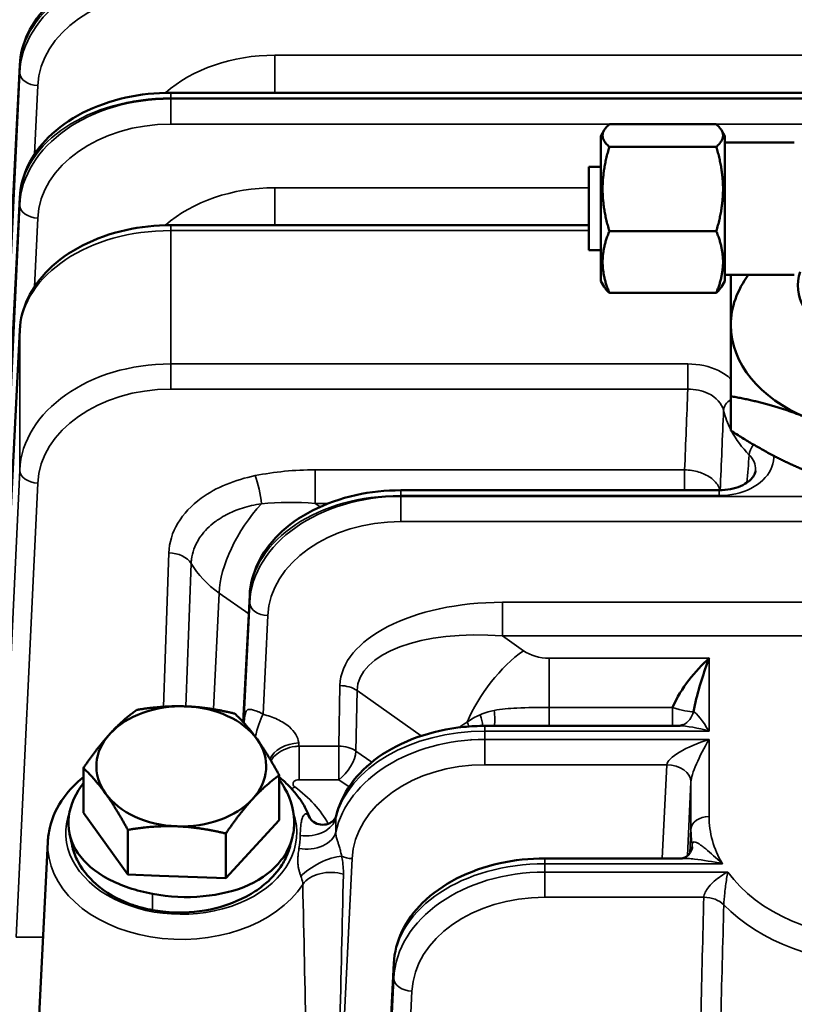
# Model space of a CAD drawing. Header units: inches. Extents: x 1 to 271, y 5 to 171.
# Tile 99 of 256: x 87.58 to 90.15, y 142.94 to 146.19. Entities that reach past the tile are written whole.
import ezdxf

# ---------------------------------------------------------------- set-up
doc = ezdxf.new("R2010")
doc.units = ezdxf.units.IN
doc.header["$LTSCALE"] = 8
doc.header["$MEASUREMENT"] = 0
for name, color, linetype, lineweight in [('Dimension (ANSI)', 7, 'Continuous', 25), ('Visible (ANSI)', 7, 'Continuous', 50), ('Visible Narrow (ANSI)', 7, 'Continuous', 35)]:
    doc.layers.add(name, color=color, linetype=linetype, lineweight=lineweight)
doc.styles.add('Dimension Text', font='tahoma.ttf')
doc.dimstyles.new('Dual Dimension', dxfattribs={"dimscale": 8, "dimtxt": 0.12, "dimasz": 0.098425, "dimexe": 0.125, "dimexo": 0.0625, "dimgap": 0.031496, "dimtad": 0, "dimtih": 1, "dimtoh": 1, "dimrnd": 1e-08, "dimzin": 4, "dimdsep": 46, "dimtxsty": 'Dimension Text', "dimcen": 0.09, "dimdle": 0.393701, "dimclrd": 256, "dimclre": 256, "dimclrt": 256, "dimadec": 0, "dimazin": 1, "dimtfac": 1, "dimtofl": 0, "dimtmove": 0, "dimatfit": 3, "dimfxl": 1, "dimtolj": 1, "dimtzin": 4, "dimlwd": -1, "dimlwe": -1, "dimarcsym": 0})

# ---------------------------------------------------------------- blocks, each defined once
blk = doc.blocks.new('*D8')
at = {"layer": 'Defpoints', "color": 0, "transparency": 16777216}
for p in [(31.1253, 157.8267), (31.1253, 142.633), (107.5398, 142.633)]:
    blk.add_point(p, dxfattribs=at)
at = {"layer": 'Dimension (ANSI)', "transparency": 16777216}
for p, q in [((31.1253, 143.133), (31.1253, 158.8267)), ((107.5398, 143.133), (107.5398, 158.8267)), ((31.9127, 157.8267), (64.5433, 157.8267)), ((106.7524, 157.8267), (74.1218, 157.8267))]:
    blk.add_line(p, q, dxfattribs=at)
for points in [[(31.9127, 157.9579), (31.9127, 157.6955), (31.1253, 157.8267)], [(106.7524, 157.9579), (106.7524, 157.6955), (107.5398, 157.8267)]]:
    blk.add_solid(points, dxfattribs=at)
at = {"layer": 'Dimension (ANSI)', "transparency": 16777216, "insert": (69.3326, 157.8267), "char_height": 0.96, "attachment_point": 5, "style": 'Dimension Text'}
blk.add_mtext('\\A1;{\\H3.0x;(}\\S76.41^ 1940.9 mm;{\\H3.0x;)}', dxfattribs=at)

msp = doc.modelspace()

# ---------------------------------------------------------------- linework, layer by layer
at = {"layer": 'Visible (ANSI)'}
for p, q in [((87.5837, 146.0447), (87.512, 144.6436)), ((92.6778, 145.953), (88.0833, 145.953)), ((89.8882, 145.8486), (89.5344, 145.8486)), ((89.5063, 145.8098), (89.5172, 145.8286)), ((89.9163, 145.8098), (89.9054, 145.8286)), ((89.5063, 145.8098), (89.5063, 145.3298)), ((89.9163, 145.3298), (89.9163, 145.8098)), ((90.1463, 145.7885), (89.9163, 145.7885)), ((89.8882, 145.7739), (89.5344, 145.7739)), ((89.4663, 145.7073), (89.4663, 145.4323)), ((89.5063, 145.7073), (89.4663, 145.7073)), ((87.5837, 145.6062), (87.512, 144.2052)), ((89.4663, 145.5146), (88.0833, 145.5146)), ((89.8882, 145.4951), (89.5344, 145.4951)), ((89.5063, 145.4323), (89.4663, 145.4323)), ((89.5063, 145.3298), (89.5172, 145.311)), ((89.9163, 145.3298), (89.9054, 145.311)), ((90.1463, 145.351), (89.9163, 145.351)), ((89.8882, 145.2909), (89.5344, 145.2909)), ((87.5837, 145.1678), (87.512, 143.7668)), ((89.9363, 144.8351), (89.9363, 144.9487)), ((89.8982, 144.6377), (88.8442, 144.6377)), ((88.323, 143.8707), (88.3445, 144.291)), ((89.236, 144.0963), (89.236, 144.0963)), ((89.8414, 144.0153), (89.8413, 144.0153)), ((89.1229, 143.8581), (89.7653, 143.8581)), ((87.7943, 143.5709), (87.7943, 143.7186)), ((88.4423, 143.5467), (88.4423, 143.6944)), ((87.9415, 143.3664), (87.7943, 143.5709)), ((88.4423, 143.5467), (88.2655, 143.3543)), ((87.9415, 143.3664), (87.9415, 143.5141)), ((87.6766, 143.475), (87.6228, 142.3866)), ((87.7536, 143.4825), (87.7536, 143.4825)), ((88.2655, 143.3543), (88.2655, 143.502)), ((88.4813, 143.4747), (88.4813, 143.4747)), ((88.555, 143.4966), (88.5549, 143.4965)), ((88.691, 143.4692), (88.691, 143.4692)), ((89.3209, 143.4197), (89.7763, 143.4197)), ((89.7763, 143.4197), (89.7763, 143.4197)), ((89.8065, 143.4182), (89.8065, 143.4182)), ((88.4395, 143.4026), (88.4394, 143.4026)), ((88.0458, 143.3625), (87.9415, 143.3664)), ((88.2655, 143.3543), (88.0458, 143.3625)), ((89.9048, 143.3621), (89.9048, 143.3621)), ((88.2974, 143.3152), (88.2974, 143.3152)), ((88.3304, 143.3272), (88.3304, 143.3272)), ((88.7643, 141.9604), (88.8212, 143.073))]:
    msp.add_line(p, q, dxfattribs=at)
for centre, major_axis, ratio, start_param, end_param in [((90.4363, 145.3152), (0.2779, 0), 0.707107, 2.908316, 6.516462), ((90.4363, 145.1844), (-0.5, 0), 0.707107, 5.792442, 6.283185), ((90.4363, 145.1844), (-0.5, 0), 0.707107, 0, 1.047198), ((88.1183, 144.3282), (0.1875, 0), 0.731799, 1.3041, 1.304909), ((89.8346, 143.405), (-0.1932, -0.946), 0.153009, 3.946496, 3.971235), ((88.1183, 143.7242), (-0.281, 0), 0.707107, 4.659594, 5.706792), ((88.1183, 143.7242), (-0.281, 0), 0.707107, 3.612397, 4.659594), ((88.1183, 143.7242), (-0.281, 0), 0.707107, 5.706792, 6.753989), ((89.8642, 143.7981), (-0.1394, 0.0461), 0.275446, 5.588322, 5.58861), ((88.1183, 143.7242), (0.281, 0), 0.707107, 5.706792, 6.753989), ((88.1183, 143.7242), (0.281, 0), 0.707107, 3.612397, 4.659594), ((88.1183, 143.7242), (0.281, 0), 0.707107, 4.659594, 5.706792), ((88.6192, 143.6171), (-0.0677, -0.0736), 0.774962, 6.282099, 6.282104)]:
    msp.add_ellipse(centre, major_axis=major_axis, ratio=ratio, start_param=start_param, end_param=end_param, dxfattribs=at)
for points, knots in [([(87.5837, 146.0446), (87.5855, 146.0803), (87.595, 146.1161), (87.6272, 146.1835), (87.6505, 146.2158), (87.7105, 146.2754), (87.749, 146.3026), (87.8351, 146.3467), (87.8841, 146.3641), (87.9829, 146.3859), (88.0334, 146.3913), (88.0833, 146.3913)], [0, 0, 0, 0, 0.353529, 0.353529, 0.719594, 0.719594, 1.118025, 1.118025, 1.524469, 1.524469, 1.905179, 1.905179, 1.905179, 1.905179]), ([(87.5837, 145.6062), (87.5855, 145.6419), (87.595, 145.6777), (87.6272, 145.7451), (87.6505, 145.7774), (87.7105, 145.837), (87.749, 145.8642), (87.8351, 145.9083), (87.8841, 145.9257), (87.9829, 145.9475), (88.0334, 145.9529), (88.0833, 145.9529)], [0, 0, 0, 0, 0.353529, 0.353529, 0.719594, 0.719594, 1.118025, 1.118025, 1.524469, 1.524469, 1.905179, 1.905179, 1.905179, 1.905179]), ([(87.5837, 145.1678), (87.5855, 145.2035), (87.595, 145.2393), (87.6272, 145.3067), (87.6505, 145.339), (87.7105, 145.3986), (87.749, 145.4258), (87.8351, 145.4699), (87.8841, 145.4873), (87.9829, 145.509), (88.0334, 145.5145), (88.0833, 145.5145)], [0, 0, 0, 0, 0.353529, 0.353529, 0.719594, 0.719594, 1.118025, 1.118025, 1.524469, 1.524469, 1.905179, 1.905179, 1.905179, 1.905179]), ([(89.8982, 144.6377), (89.9106, 144.6377), (89.9231, 144.639), (89.9469, 144.6437), (89.9584, 144.6472), (89.9785, 144.6559), (89.9872, 144.6611), (90.001, 144.6717), (90.0062, 144.6772), (90.0137, 144.6875), (90.0158, 144.6921), (90.0175, 144.6983), (90.0178, 144.7001), (90.018, 144.7019)], [0, 0, 0, 0, 0.0945011, 0.0945011, 0.1905132, 0.1905132, 0.2848988, 0.2848988, 0.3754996, 0.3754996, 0.4699391, 0.4699391, 0.5120034, 0.5120034, 0.5120034, 0.5120034]), ([(88.3445, 144.291), (88.3463, 144.3267), (88.3559, 144.3625), (88.388, 144.4299), (88.4114, 144.4622), (88.4713, 144.5218), (88.5098, 144.5489), (88.596, 144.5931), (88.645, 144.6105), (88.7437, 144.6322), (88.7942, 144.6377), (88.8442, 144.6377)], [0, 0, 0, 0, 0.353532, 0.353532, 0.7196, 0.7196, 1.11803, 1.11803, 1.524472, 1.524472, 1.90518, 1.90518, 1.90518, 1.90518]), ([(89.7438, 143.9192), (89.7719, 143.9849), (89.819, 144.0394), (89.8641, 144.0819), (89.8642, 144.082), (89.8642, 144.0821)], [0.2082773, 0.2082773, 0.2082773, 0.2082773, 0.8771979, 0.8771979, 0.8784752, 0.8784752, 0.8784752, 0.8784752]), ([(89.7656, 143.8581), (89.7665, 143.8582), (89.7683, 143.8583), (89.7731, 143.8595), (89.7759, 143.8604), (89.7789, 143.8619)], [0.00616653, 0.00616653, 0.00616653, 0.00616653, 0.05431017, 0.05431017, 0.0963592, 0.0963592, 0.0963592, 0.0963592]), ([(88.6303, 143.5599), (88.6392, 143.5966), (88.6561, 143.6323), (88.7028, 143.6979), (88.7339, 143.7284), (88.8076, 143.781), (88.8516, 143.8035), (88.947, 143.8376), (89, 143.8493), (89.0764, 143.8569), (89.0997, 143.8581), (89.1229, 143.8581)], [0, 0, 0, 0, 0.371142, 0.371142, 0.755584, 0.755584, 1.15667, 1.15667, 1.568079, 1.568079, 1.744901, 1.744901, 1.744901, 1.744901]), ([(87.7943, 143.6881), (87.7698, 143.6685), (87.7483, 143.6464), (87.7079, 143.5912), (87.6915, 143.5568), (87.6795, 143.5056), (87.6773, 143.4903), (87.6766, 143.475)], [5.5602575, 5.5602575, 5.5602575, 5.5602575, 5.8058601, 5.8058601, 6.1185162, 6.1185162, 6.2482574, 6.2482574, 6.2482574, 6.2482574]), ([(87.7943, 143.6682), (87.7919, 143.6651), (87.7629, 143.6254), (87.7325, 143.5433), (87.7647, 143.4328), (87.8671, 143.3465), (87.9692, 143.3123), (88.0235, 143.3022)], [-0.262894, -0.262894, -0.262894, -0.262894, -0.224399, 0.224399, 0.673198, 1.121997, 1.570796, 1.570796, 1.570796, 1.570796]), ([(88.5422, 143.557), (88.5372, 143.5697), (88.5312, 143.5821), (88.5174, 143.6062), (88.5096, 143.6178), (88.4924, 143.64), (88.483, 143.6507), (88.4633, 143.6704), (88.4531, 143.6795), (88.4423, 143.6881)], [3.4129081, 3.4129081, 3.4129081, 3.4129081, 3.5274291, 3.5274291, 3.6419501, 3.6419501, 3.7564711, 3.7564711, 3.8645205, 3.8645205, 3.8645205, 3.8645205]), ([(88.4792, 143.4688), (88.4863, 143.488), (88.4987, 143.5483), (88.4801, 143.6228), (88.4489, 143.6708), (88.4423, 143.6797)], [-3.1415877, -3.1415877, -3.1415877, -3.1415877, -2.9171932, -2.4683942, -2.3620518, -2.3620518, -2.3620518, -2.3620518]), ([(88.5516, 143.5436), (88.5568, 143.5388), (88.5643, 143.5345), (88.5812, 143.5305), (88.5899, 143.5305), (88.606, 143.5342), (88.6132, 143.5379), (88.623, 143.546), (88.6262, 143.5503), (88.6291, 143.5561), (88.6297, 143.558), (88.6302, 143.5598)], [0, 0, 0, 0, 0.1061424, 0.1061424, 0.1995525, 0.1995525, 0.2930187, 0.2930187, 0.3788117, 0.3788117, 0.4285721, 0.4285721, 0.4285721, 0.4285721]), ([(87.7568, 143.4629), (87.7572, 143.4607), (87.7577, 143.4585), (87.7623, 143.4401), (87.7685, 143.4242), (87.7947, 143.3745), (87.8203, 143.3474), (87.8841, 143.2956), (87.9246, 143.2777), (87.9651, 143.2631), (87.9777, 143.2592), (88.0013, 143.253), (88.0123, 143.2505), (88.0235, 143.2485)], [1.1165432, 1.1165432, 1.1165432, 1.1165432, 1.1272731, 1.1272731, 1.2073006, 1.2073006, 1.3851987, 1.3851987, 1.6611582, 1.6611582, 1.7796043, 1.7796043, 1.8793618, 1.8793618, 1.8793618, 1.8793618]), ([(88.0235, 143.3022), (88.0777, 143.2922), (88.1927, 143.2863), (88.3497, 143.3246), (88.4419, 143.3948), (88.4721, 143.4496), (88.4792, 143.4688)], [1.570796, 1.570796, 1.570796, 1.570796, 2.019595, 2.468394, 2.917193, 3.141593, 3.141593, 3.141593, 3.141593]), ([(88.0235, 143.2485), (88.0346, 143.2464), (88.0459, 143.2448), (88.0708, 143.242), (88.0844, 143.2411), (88.1367, 143.2396), (88.183, 143.2427), (88.2649, 143.2633), (88.3073, 143.2775), (88.3672, 143.3132), (88.3836, 143.325), (88.4199, 143.3564), (88.438, 143.3771), (88.4601, 143.4125), (88.4668, 143.4261), (88.4744, 143.4467), (88.4765, 143.4534), (88.4782, 143.4602)], [0, 0, 0, 0, 0.0877772, 0.0877772, 0.1919322, 0.1919322, 0.4867536, 0.4867536, 0.6761452, 0.6761452, 0.7561725, 0.7561725, 0.873167, 0.873167, 0.942544, 0.942544, 0.9757173, 0.9757173, 0.9757173, 0.9757173]), ([(89.7756, 143.4197), (89.7757, 143.4197), (89.7758, 143.4198), (89.7767, 143.4199), (89.7784, 143.4203), (89.7826, 143.4218), (89.7853, 143.423), (89.792, 143.4273), (89.7962, 143.4311), (89.8033, 143.4403), (89.8061, 143.446), (89.8083, 143.4537), (89.8086, 143.4562), (89.8087, 143.4578)], [0.0350769, 0.0350769, 0.0350769, 0.0350769, 0.0422538, 0.0422538, 0.0801165, 0.0801165, 0.1227994, 0.1227994, 0.1841263, 0.1841263, 0.251499, 0.251499, 0.2872031, 0.2872031, 0.2872031, 0.2872031]), ([(88.8212, 143.073), (88.823, 143.1087), (88.8326, 143.1445), (88.8647, 143.2119), (88.8881, 143.2442), (88.948, 143.3038), (88.9865, 143.3309), (89.0727, 143.3751), (89.1217, 143.3925), (89.2204, 143.4142), (89.2709, 143.4197), (89.3209, 143.4197)], [0, 0, 0, 0, 0.353538, 0.353538, 0.71961, 0.71961, 1.118039, 1.118039, 1.524476, 1.524476, 1.905181, 1.905181, 1.905181, 1.905181])]:
    msp.add_open_spline(points, degree=3, knots=knots, dxfattribs=at)
for points, weights in [([(89.5344, 145.8486), (89.4927, 145.8113), (89.5344, 145.7739)], [1.08785418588, 1.25614581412, 1.08785418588]), ([(89.8882, 145.7739), (89.9299, 145.8113), (89.8882, 145.8486)], [1.08785418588, 1.25614581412, 1.08785418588]), ([(89.5344, 145.7739), (89.4927, 145.6345), (89.5344, 145.4951)], [1.08785418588, 1.25614581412, 1.08785418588]), ([(89.8882, 145.4951), (89.9299, 145.6345), (89.8882, 145.7739)], [1.08785418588, 1.25614581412, 1.08785418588]), ([(89.5344, 145.4951), (89.4927, 145.393), (89.5344, 145.2909)], [1.08785418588, 1.25614581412, 1.08785418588]), ([(89.8882, 145.2909), (89.9299, 145.393), (89.8882, 145.4951)], [1.08785418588, 1.25614581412, 1.08785418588]), ([(89.9363, 145.1844), (89.9363, 145.2758), (89.9363, 145.351)], [1, 1.03659822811, 1.00275013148]), ([(89.5344, 145.2909), (89.5226, 145.3015), (89.5172, 145.311)], [1.08785418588, 1.13065631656, 1.1516864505]), ([(89.9054, 145.311), (89.9, 145.3015), (89.8882, 145.2909)], [1.1516864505, 1.13065631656, 1.08785418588]), ([(89.9363, 144.9487), (89.9363, 145.0897), (89.9363, 145.1844)], [1.00007075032, 1.03799156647, 1]), ([(90.1863, 144.8782), (90.0703, 144.9256), (89.9363, 144.9487)], [1, 1.03799156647, 1.00007075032]), ([(89.9363, 144.8351), (90.0703, 144.7488), (90.1863, 144.7014)], [1.00007075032, 1.03799156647, 1]), ([(87.8827, 143.8325), (87.9237, 143.8772), (87.9711, 143.911)], [1, 1.0379548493, 1]), ([(87.9711, 143.911), (88.0579, 143.9255), (88.1331, 143.9226)], [1, 1.0379548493, 1]), ([(88.1331, 143.9226), (88.2083, 143.9198), (88.2951, 143.8988)], [1, 1.0379548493, 1]), ([(88.2951, 143.8988), (88.3346, 143.8618), (88.3687, 143.8144)], [1, 1.0379548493, 1]), ([(87.7943, 143.7186), (87.8417, 143.7879), (87.8827, 143.8325)], [1, 1.0379548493, 1]), ([(88.3687, 143.8144), (88.4029, 143.7669), (88.4423, 143.6944)], [1, 1.0379548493, 1]), ([(87.8679, 143.6341), (87.8337, 143.6815), (87.7943, 143.7186)], [1, 1.0379548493, 1]), ([(88.4423, 143.6944), (88.3949, 143.6606), (88.3539, 143.6159)], [1, 1.0379548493, 1]), ([(87.9415, 143.5141), (87.902, 143.5866), (87.8679, 143.6341)], [1, 1.0379548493, 1]), ([(88.3539, 143.6159), (88.3129, 143.5713), (88.2655, 143.502)], [1, 1.0379548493, 1]), ([(88.1035, 143.5258), (88.0283, 143.5286), (87.9415, 143.5141)], [1, 1.0379548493, 1]), ([(88.2655, 143.502), (88.1787, 143.523), (88.1035, 143.5258)], [1, 1.0379548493, 1])]:
    msp.add_rational_spline(points, weights, degree=2, dxfattribs=at)
for points in [[(90.0177, 144.7014), (90.0176, 144.7003), (90.0175, 144.6991), (90.0174, 144.698)], [(89.8583, 144.0655), (89.8409, 144.0164), (89.8235, 143.962), (89.8126, 143.9049)], [(89.0768, 143.8114), (89.0768, 143.8114), (89.0768, 143.8114), (89.0767, 143.8114)], [(88.5422, 143.557), (88.5422, 143.5569), (88.5422, 143.5569), (88.5422, 143.5569)], [(88.5422, 143.5569), (88.544, 143.5525), (88.5467, 143.5481), (88.5516, 143.5436)], [(88.6302, 143.5599), (88.6302, 143.5599), (88.6302, 143.5598), (88.6302, 143.5598)], [(87.7568, 143.4629), (87.7541, 143.4754), (87.7514, 143.4879), (87.7487, 143.5004)], [(88.4855, 143.489), (88.4831, 143.4794), (88.4806, 143.4698), (88.4782, 143.4602)], [(88.5644, 143.4985), (88.5644, 143.4985), (88.5644, 143.4985), (88.5644, 143.4985)], [(88.6044, 143.4719), (88.6044, 143.472), (88.6043, 143.472), (88.6042, 143.472)], [(88.6387, 143.4658), (88.6387, 143.4658), (88.6387, 143.4658), (88.6387, 143.4658)], [(89.7763, 143.4197), (89.7763, 143.4197), (89.7762, 143.4197), (89.7761, 143.4197)]]:
    msp.add_open_spline(points, degree=3, dxfattribs=at)
at = {"layer": 'Visible Narrow (ANSI)'}
for p, q in [((88.4274, 145.953), (88.4274, 146.077)), ((88.4274, 146.077), (92.7791, 146.077)), ((87.5836, 146.0431), (87.5119, 144.642)), ((87.5119, 144.5168), (87.5836, 146.0192)), ((87.5836, 146.0192), (87.5836, 146.0431)), ((87.6436, 145.9768), (87.6327, 145.7495)), ((87.638, 145.9771), (87.638, 145.9771)), ((88.0833, 145.953), (88.0833, 145.9354)), ((92.6635, 145.9354), (88.0833, 145.9354)), ((88.0833, 145.9354), (88.0833, 145.9325)), ((88.0833, 145.8491), (88.0833, 145.9325)), ((88.0833, 145.9325), (92.6611, 145.9325)), ((92.5915, 145.8491), (88.0833, 145.8491)), ((88.4274, 145.6386), (89.4663, 145.6386)), ((88.4274, 145.6386), (88.4274, 145.5146)), ((87.5836, 145.6047), (87.5119, 144.2036)), ((87.5836, 145.5808), (87.5836, 145.6047)), ((87.5119, 144.0784), (87.5836, 145.5808)), ((87.6436, 145.5384), (87.6327, 145.3111)), ((87.638, 145.5387), (87.638, 145.5387)), ((88.0833, 145.5146), (88.0833, 145.497)), ((89.4663, 145.497), (88.0833, 145.497)), ((88.0833, 145.497), (88.0833, 145.0557)), ((87.5836, 145.1663), (87.5119, 143.7652)), ((87.5836, 144.704), (87.5836, 145.1663)), ((88.0833, 145.0557), (89.794, 145.0557)), ((88.0833, 144.9723), (88.0833, 145.0557)), ((89.794, 144.9723), (89.794, 145.0557)), ((89.794, 144.9723), (88.0833, 144.9723)), ((87.9559, 144.9585), (87.9559, 144.9585)), ((87.6245, 144.8359), (87.6245, 144.8361)), ((87.5119, 143.2016), (87.5836, 144.704)), ((88.5612, 144.5942), (88.5612, 144.7053)), ((88.5612, 144.7053), (89.7834, 144.7053)), ((89.7834, 144.6377), (89.7834, 144.7053)), ((87.6436, 144.6616), (87.5719, 143.1592)), ((87.6159, 144.6669), (87.6159, 144.667)), ((88.8442, 144.6377), (88.8442, 144.6202)), ((89.8982, 144.6202), (88.8442, 144.6202)), ((88.8442, 144.6202), (88.8442, 144.6173)), ((88.8442, 144.6173), (95.1397, 144.6173)), ((88.8442, 144.5339), (88.8442, 144.6173)), ((89.8982, 144.6377), (89.8982, 144.6202)), ((88.6045, 144.5942), (88.5612, 144.5942)), ((88.5612, 144.5942), (88.5774, 144.5828)), ((95.1397, 144.5339), (88.8442, 144.5339)), ((88.2434, 144.2975), (88.2247, 143.9133)), ((88.3413, 144.2283), (88.2434, 144.2975)), ((88.3445, 144.2894), (88.323, 143.8707)), ((88.3445, 144.2656), (88.3445, 144.2894)), ((88.3255, 143.868), (88.3445, 144.2656)), ((89.1812, 144.2669), (89.1812, 144.1558)), ((89.1812, 144.2669), (91.6914, 144.2669)), ((88.4044, 144.2232), (88.3888, 143.8965)), ((91.6914, 144.1558), (89.1812, 144.1558)), ((89.1812, 144.1558), (89.2503, 144.1069)), ((89.3351, 144.0821), (89.8642, 144.0821)), ((89.3351, 143.9192), (89.3351, 144.0821)), ((89.8642, 144.0821), (89.8642, 143.8406)), ((88.6392, 143.7912), (88.6432, 143.9915)), ((88.6997, 143.9749), (88.6958, 143.7747)), ((88.9119, 143.8249), (88.6997, 143.9749)), ((89.3351, 143.8581), (89.3351, 143.9192)), ((89.3351, 143.9192), (89.7438, 143.9192)), ((89.7438, 143.8581), (89.7438, 143.9192)), ((89.1229, 143.8581), (89.1229, 143.8406)), ((89.8642, 143.8406), (89.1229, 143.8406)), ((89.1229, 143.8406), (89.1229, 143.813)), ((89.1229, 143.813), (89.8642, 143.813)), ((89.1229, 143.7296), (89.1229, 143.813)), ((89.8642, 143.813), (89.8642, 143.5581)), ((88.5078, 143.7912), (88.6392, 143.7912)), ((88.5078, 143.6801), (88.5078, 143.7912)), ((88.6392, 143.6801), (88.6392, 143.7912)), ((88.6958, 143.7747), (88.7482, 143.7376)), ((89.7243, 143.7296), (89.1229, 143.7296)), ((89.7095, 143.4197), (89.7243, 143.7296)), ((88.6392, 143.6801), (88.5078, 143.6801)), ((88.6732, 143.6561), (88.6392, 143.6801)), ((89.8043, 143.6731), (89.7926, 143.4281)), ((89.8043, 143.5171), (89.8043, 143.6731)), ((89.8043, 143.5171), (89.8003, 143.4364)), ((88.6978, 143.4906), (88.6978, 143.4906)), ((88.6831, 143.4189), (88.6323, 142.353)), ((89.3209, 143.4197), (89.3209, 143.4022)), ((89.9084, 143.4022), (89.3209, 143.4022)), ((89.3209, 143.4022), (89.3209, 143.3745)), ((89.3209, 143.3745), (89.9265, 143.3745)), ((89.3209, 143.2912), (89.3209, 143.3745)), ((88.0235, 143.2485), (88.0235, 143.3022)), ((88.1855, 143.2938), (88.1855, 143.2938)), ((89.8469, 143.2912), (89.3209, 143.2912)), ((87.5719, 143.1592), (87.6609, 143.1592)), ((88.8212, 143.0714), (88.7642, 141.9589)), ((88.8212, 143.0228), (88.8212, 143.0714)), ((88.7642, 141.8298), (88.8212, 143.0228)), ((88.8811, 142.9804), (88.824, 141.7821)), ((88.8743, 142.9809), (88.8743, 142.9809))]:
    msp.add_line(p, q, dxfattribs=at)
for centre, major_axis, ratio, start_param, end_param in [((88.0833, 146.0311), (-0.5, 0), 0.685377, 4.712389, 6.248279), ((88.0833, 146.0065), (0.5, 0), 0.728836, 1.570796, 3.106686), ((88.0833, 145.9655), (-0.44, 0), 0.731799, 4.712389, 6.248279), ((88.4274, 145.7331), (0.47, 0), 0.731799, 1.570796, 2.448942), ((87.6436, 146.0416), (-0.0599, 0.0031), 0.730909, 0.001111, 0.036167), ((87.6436, 146.0416), (-0.0599, 0.0031), 0.730909, 6.235997, 6.238175), ((87.6436, 146.0416), (-0.0599, 0.0031), 0.730909, 5.89397, 5.896357), ((87.6436, 146.0177), (-0.0599, 0.0029), 0.681583, 0.033731, 1.603309), ((88.0833, 145.5927), (-0.5, 0), 0.685377, 4.712389, 6.248279), ((88.0833, 145.5681), (0.5, 0), 0.728836, 1.570796, 3.106686), ((88.0833, 145.6366), (0.44, 0), 0.682414, 2.175837, 2.180947), ((88.0833, 145.5271), (-0.44, 0), 0.731799, 4.712389, 6.248279), ((87.6436, 145.6032), (-0.0599, 0.0031), 0.730909, 5.890436, 5.896357), ((88.4274, 145.2947), (0.47, 0), 0.731799, 1.570796, 2.448942), ((87.6436, 145.6032), (-0.0599, 0.0031), 0.730909, 0.001111, 0.036167), ((87.6436, 145.6032), (-0.0599, 0.0031), 0.730909, 6.235997, 6.238175), ((87.6436, 145.5793), (-0.0599, 0.0029), 0.681583, 0.033731, 1.603309), ((88.0833, 145.1543), (-0.5, 0), 0.685377, 4.712389, 6.248279), ((87.6436, 145.1648), (-0.0599, 0.0031), 0.730909, 0.001111, 0.036167), ((87.6436, 145.1648), (-0.0599, 0.0031), 0.730909, 6.235997, 6.238175), ((88.0833, 144.6912), (0.5, 0), 0.728836, 1.570796, 3.106686), ((88.4274, 144.9814), (-0.47, 0), 0.682414, 6.081458, 6.0821), ((88.0833, 144.6503), (-0.44, 0), 0.731799, 4.712389, 6.248279), ((89.9713, 144.9079), (-0.0583, -0.0144), 0.696604, 5.175042, 6.078223), ((90.4363, 144.9667), (-0.532, 0), 0.707107, 0.17257, 0.348721), ((90.4363, 144.9667), (-0.532, 0), 0.707107, 0.361795, 0.599875), ((90.0467, 144.7768), (-0.0431, -0.0417), 0.58365, 5.000161, 5.734341), ((90.4363, 142.7683), (2.69, 0), 0.731799, 1.72694, 1.727039), ((87.6436, 144.7025), (-0.0599, 0.0029), 0.681583, 0.033731, 1.603309), ((88.5749, 144.4199), (-0.5517, 0.0096), 0.51703, 4.746088, 5.115831), ((88.3629, 144.6315), (-0.0159, 0.0784), 0.181978, 4.165743, 5.444488), ((88.8442, 144.2775), (-0.5, 0), 0.685377, 4.712389, 6.248279), ((88.8442, 144.2528), (0.5, 0), 0.728836, 1.570796, 3.106686), ((88.4625, 144.4448), (-0.179, -0.2531), 0.5, 4.466652, 5.632799), ((88.5749, 144.3653), (-0.4944, 0.0584), 0.45472, 4.793577, 5.16332), ((88.8442, 144.3214), (0.44, 0), 0.682414, 2.175837, 2.185599), ((88.8442, 144.2119), (-0.44, 0), 0.731799, 4.712389, 6.248279), ((88.8841, 151.4752), (-0.8717, -18.2467), 0.027904, 5.110089, 5.14054), ((88.0771, 144.3761), (-0.0799, 0.0029), 0.681762, 3.563144, 4.736947), ((88.8841, 151.4206), (-0.8715, -18.191), 0.023598, 5.109997, 5.138366), ((88.5475, 144.5048), (-0.4298, 0.0151), 0.69945, 0.420818, 0.809849), ((88.4044, 144.288), (-0.0599, 0.0031), 0.730909, 0.001111, 0.036167), ((88.4044, 144.288), (-0.0599, 0.0031), 0.730909, 6.235997, 6.238175), ((88.4044, 144.288), (-0.0599, 0.0031), 0.730909, 5.893972, 5.896357), ((88.4044, 144.2641), (-0.0599, 0.0029), 0.681583, 0.033731, 1.603309), ((88.8582, 144.1065), (-0.5517, -0.0086), 0.482156, 5.658963, 5.658966), ((89.1949, 143.9815), (-0.5517, 0.0096), 0.51703, 4.746088, 6.281978), ((88.4002, 144.3079), (0.0472, -0.0646), 0.534367, 5.453721, 5.45373), ((89.1949, 143.9269), (-0.4944, 0.0584), 0.45472, 4.793577, 6.329467), ((89.2503, 143.8877), (-0.179, -0.2531), 0.5, 4.096909, 5.116972), ((89.3352, 144.167), (0.12, 0.0001), 0.707464, 3.926485, 4.711378), ((90.4363, 142.4174), (2.5, 0), 0.680537, 1.806036, 1.806043), ((88.6432, 143.9369), (0.08, -0.0016), 0.681927, 0.799381, 1.584274), ((90.4363, 142.0377), (2.69, 0), 0.731799, 1.800497, 1.800532), ((88.3888, 143.8283), (0.0258, 0.0966), 0.233743, 0.85138, 1.69843), ((89.2703, 143.7694), (-0.2709, -0.0041), 0.588465, 5.350801, 5.571884), ((89.0678, 143.8982), (0.0359, -0.0715), 0.433195, 0.776916, 1.312918), ((89.1229, 143.9176), (-0.0182, 0.0779), 0.34871, 3.767206, 4.523492), ((89.7438, 143.9337), (0.0757, -0.0258), 0.172279, 4.771081, 5.908972), ((89.7438, 143.9337), (0.0351, -0.0719), 0.863166, 0.000658, 0.793956), ((89.8642, 143.7981), (-0.0571, 0.1073), 0.172453, 5.02576, 6.062276), ((89.4782, 143.7266), (-0.4948, 0.0417), 0.42284, 5.740559, 5.846822), ((89.0153, 143.8659), (-0.0482, 0.0638), 0.542838, 4.180789, 4.388269), ((89.0127, 143.8332), (0.0739, -0.175), 0.341155, 1.663302, 1.663306), ((89.1229, 143.4979), (-0.5, 0), 0.685377, 4.712389, 6.120725), ((89.8642, 143.7981), (-0.1394, 0.0461), 0.275446, 4.803213, 5.588322), ((88.5066, 143.7339), (-0.0994, -0.0112), 0.679678, 4.635681, 5.901506), ((89.1229, 143.4485), (0.5, 0), 0.728836, 1.570796, 2.981621), ((89.4782, 143.6681), (-0.5517, -0.0086), 0.482156, 5.7166, 5.716941), ((89.0153, 143.8659), (0.0482, -0.0638), 0.542838, 5.402074, 5.40345), ((89.0127, 143.8332), (0.0739, -0.175), 0.341155, 1.307969, 1.308034), ((89.8642, 143.7705), (-0.1394, -0.0461), 0.275446, 4.621565, 6.157454), ((89.8642, 143.7705), (-0.0571, -0.1073), 0.172453, 4.399018, 5.934907), ((88.6392, 143.7367), (-0.08, 0.0016), 0.681927, 3.940974, 4.725867), ((88.6392, 143.7367), (0.0462, 0.0653), 0.5, 4.096909, 5.632799), ((89.1229, 143.4076), (-0.44, 0), 0.731799, 4.712389, 6.248279), ((89.7243, 143.675), (0.0799, -0.0038), 0.681583, 0.033731, 1.603309), ((89.1229, 143.5418), (0.44, 0), 0.682414, 2.70821, 2.709871), ((89.4782, 143.6681), (-0.5517, -0.0086), 0.482156, 6.13987, 6.139954), ((88.4934, 143.7127), (-0.0471, -0.0646), 0.507693, 0.78343, 0.962721), ((88.1183, 143.399), (0.5225, 0), 0.707107, 0.375037, 0.769892), ((88.1183, 143.505), (-0.3821, 0), 0.707107, 6.019879, 9.666774), ((88.5308, 143.5647), (0.1, -0.0001), 0.703019, 4.521021, 6.121662), ((88.6192, 143.6171), (-0.0677, -0.0736), 0.774962, 5.949397, 6.282099), ((88.6192, 143.6171), (-0.0677, -0.0736), 0.774962, 1.078162, 1.081386), ((89.8642, 143.5156), (-0.06, 0), 0.707107, 4.712389, 6.248279), ((90.4363, 143.5581), (-0.5721, 0), 0.707107, 0, 0.395659), ((88.5305, 143.5178), (0.1, -0.0009), 0.676265, 4.487083, 6.129679), ((90.4363, 143.5171), (-0.632, 0), 0.707107, 0, 0.113402), ((88.1183, 143.4641), (-0.442, 0), 0.707107, 6.248257, 8.994714), ((88.64, 143.5703), (-0.0999, -0.0033), 0.741261, 1.401937, 1.402464), ((88.64, 143.5703), (-0.0999, -0.0033), 0.741261, 1.446293, 1.447487), ((88.5759, 143.33), (-0.1887, 0.0219), 0.679562, 4.421062, 4.421354), ((89.7289, 143.4621), (0.0799, -0.0046), 0.730795, 0.005283, 0.15391), ((88.5923, 143.3723), (0.0896, 0.0444), 0.360954, 0.720701, 2.42449), ((88.6831, 143.4598), (0.0599, -0.0029), 0.681583, 4.140797, 4.744902), ((90.4363, 141.7545), (2.5, 0), 0.680537, 1.801961, 1.80198), ((88.6109, 143.3068), (0.1, 0.0016), 0.665236, 1.110598, 2.699682), ((88.5759, 143.33), (0.109, -0.1556), 0.471826, 1.522856, 1.522868), ((89.3209, 143.0595), (-0.5, 0), 0.685377, 4.712389, 6.248279), ((89.3209, 143.0101), (0.5, 0), 0.728836, 1.570796, 3.106686), ((90.4363, 143.5581), (0.5721, 0), 0.707107, 3.612459, 5.812319), ((88.3554, 143.329), (-0.182, -2.766), 0.015989, 4.716868, 4.716873), ((89.3209, 142.9692), (-0.44, 0), 0.731799, 4.712389, 6.248279), ((89.8469, 143.2366), (0.08, -0.002), 0.681882, 0.613521, 1.58805), ((90.4363, 143.5171), (-0.632, 0), 0.707107, 0.595622, 2.545971), ((89.3209, 143.1033), (0.44, 0), 0.682414, 2.708209, 2.709853), ((90.4363, 141.9081), (-2.5, 0), 0.733676, 5.508168, 5.50817), ((90.4363, 141.9081), (-2.5, 0), 0.733676, 5.582483, 5.582486), ((88.8811, 143.0699), (0.0599, -0.0031), 0.730909, 2.447736, 2.450633), ((88.8811, 143.0699), (-0.0599, 0.0031), 0.730909, 0.001111, 0.036167), ((88.8811, 143.0699), (-0.0599, 0.0031), 0.730909, 6.235997, 6.238174), ((88.8811, 143.0214), (-0.0599, 0.0029), 0.681583, 0.033731, 1.603309), ((90.4363, 141.7545), (2.5, 0), 0.680537, 2.369831, 2.369837)]:
    msp.add_ellipse(centre, major_axis=major_axis, ratio=ratio, start_param=start_param, end_param=end_param, dxfattribs=at)
for points, knots in [([(89.794, 145.0557), (89.83, 145.0557), (89.8847, 145.0437), (89.9247, 145.0167), (89.9362, 145.0062)], [0, 0, 0, 0, 0.2738043, 0.4168372, 0.4168372, 0.4168372, 0.4168372]), ([(89.9122, 144.9021), (89.9067, 144.9247), (89.874, 144.9608), (89.818, 144.9726), (89.794, 144.9723)], [-0.6388766, -0.6388766, -0.6388766, -0.6388766, -0.2738043, 0, 0, 0, 0]), ([(90.078, 144.752), (90.0781, 144.7496), (90.0783, 144.734), (90.068, 144.6923), (90.0098, 144.637), (89.9354, 144.6202), (89.8982, 144.6202)], [0.2576583, 0.2576583, 0.2576583, 0.2576583, 0.2834845, 0.4252267, 0.7087112, 0.9921957, 0.9921957, 0.9921957, 0.9921957]), ([(90.0177, 144.7019), (90.0178, 144.7028), (90.0179, 144.7037), (90.0179, 144.7046), (90.0179, 144.7051), (90.018, 144.7056), (90.018, 144.706), (90.0183, 144.7232), (90.0112, 144.7404), (89.9972, 144.7543)], [-0.3059421, -0.3059421, -0.3059421, -0.3059421, -0.2911939, -0.2911939, -0.2911939, -0.2834845, -0.2834845, -0.2834845, 0, 0, 0, 0]), ([(88.0771, 144.4307), (88.0783, 144.4644), (88.0987, 144.5313), (88.1917, 144.6306), (88.2962, 144.6725), (88.3629, 144.686)], [-1.229486, -1.229486, -1.229486, -1.229486, -0.878204, -0.526923, 0, 0, 0, 0]), ([(89.7834, 144.7053), (89.7996, 144.7051), (89.8157, 144.7025), (89.8375, 144.6957), (89.8441, 144.6932), (89.8569, 144.6871), (89.863, 144.6836), (89.8813, 144.6706), (89.8911, 144.6595), (89.8985, 144.6444), (89.8998, 144.6411), (89.9008, 144.6377)], [-0.1403335, -0.1403335, -0.1403335, -0.1403335, -0.0992639, -0.0992639, -0.0801906, -0.0801906, -0.0601264, -0.0601264, -0.0141345, -0.0141345, -0.0016728, -0.0016728, -0.0016728, -0.0016728]), ([(88.3833, 144.5932), (88.3722, 144.5915), (88.3613, 144.5894), (88.3506, 144.587), (88.3403, 144.5847), (88.3303, 144.5819), (88.3205, 144.5788), (88.3109, 144.5758), (88.3016, 144.5724), (88.2926, 144.5686), (88.2837, 144.5648), (88.275, 144.5607), (88.2668, 144.5564), (88.2655, 144.5557), (88.2642, 144.555), (88.2629, 144.5543), (88.2538, 144.5494), (88.2452, 144.5441), (88.2371, 144.5384), (88.2344, 144.5366), (88.2318, 144.5346), (88.2292, 144.5327), (88.2202, 144.5259), (88.2118, 144.5187), (88.2042, 144.511), (88.1963, 144.5031), (88.1893, 144.4948), (88.1831, 144.4862), (88.1801, 144.482), (88.1773, 144.4778), (88.1747, 144.4735), (88.1686, 144.4635), (88.1637, 144.4532), (88.16, 144.4427), (88.1561, 144.4318), (88.1534, 144.4208), (88.152, 144.4096), (88.1514, 144.405), (88.151, 144.4004), (88.1509, 144.3958)], [0, 0, 0, 0, 0.104563, 0.104563, 0.104563, 0.205405, 0.205405, 0.205405, 0.304536, 0.304536, 0.304536, 0.402794, 0.402794, 0.402794, 0.418253, 0.418253, 0.418253, 0.526923, 0.526923, 0.526923, 0.562642, 0.562642, 0.562642, 0.687828, 0.687828, 0.687828, 0.816363, 0.816363, 0.816363, 0.878204, 0.878204, 0.878204, 1.021799, 1.021799, 1.021799, 1.168856, 1.168856, 1.168856, 1.229486, 1.229486, 1.229486, 1.229486]), ([(88.3259, 143.8676), (88.326, 143.8692), (88.3268, 143.88), (88.3283, 143.893), (88.3313, 143.9037), (88.3355, 143.911), (88.3434, 143.9138), (88.3567, 143.9107), (88.3685, 143.9067), (88.3767, 143.9032), (88.3808, 143.9013), (88.3842, 143.8994), (88.3865, 143.898), (88.3879, 143.8972), (88.3885, 143.8967), (88.3888, 143.8965)], [-0.7160795, -0.7160795, -0.7160795, -0.7160795, -0.695444, -0.5795367, -0.521583, -0.4636293, -0.347722, -0.2318147, -0.1159073, -0.0869305, -0.0579537, -0.0289768, -0.0144884, -0.0072442, 0, 0, 0, 0]), ([(88.3888, 143.8965), (88.4054, 143.8921), (88.4373, 143.8811), (88.4748, 143.858), (88.4987, 143.8306), (88.5055, 143.8117), (88.5066, 143.8021)], [-0.4689946, -0.4689946, -0.4689946, -0.4689946, -0.3349961, -0.2009977, -0.1004988, 0, 0, 0, 0]), ([(89.1069, 143.8949), (89.1154, 143.8988), (89.1243, 143.902), (89.1336, 143.9046), (89.1399, 143.9064), (89.1464, 143.9079), (89.153, 143.9092)], [-0.1615425, -0.1615425, -0.1615425, -0.1615425, -0.0654208, -0.0654208, -0.0654208, -0.0000002, -0.0000002, -0.0000002, -0.0000002]), ([(89.153, 143.9092), (89.1769, 143.9138), (89.2362, 143.9188), (89.2991, 143.9192), (89.3351, 143.9192)], [1.4096593, 1.4096593, 1.4096593, 1.4096593, 1.6468829, 1.9631809, 1.9631809, 1.9631809, 1.9631809]), ([(88.4149, 143.743), (88.4173, 143.7473), (88.4203, 143.7515), (88.4238, 143.7555), (88.4298, 143.7622), (88.4373, 143.7683), (88.446, 143.7735), (88.4504, 143.7761), (88.4551, 143.7784), (88.46, 143.7805), (88.4707, 143.785), (88.4825, 143.7882), (88.4945, 143.79), (88.4989, 143.7906), (88.5034, 143.791), (88.5078, 143.7912)], [-0.06100568, -0.06100568, -0.06100568, -0.06100568, -0.05096571, -0.05096571, -0.05096571, -0.03403267, -0.03403267, -0.03403267, -0.02548286, -0.02548286, -0.02548286, -0.00679503, -0.00679503, -0.00679503, 0, 0, 0, 0]), ([(88.5078, 143.6801), (88.5045, 143.6801), (88.4978, 143.6789), (88.4893, 143.6733), (88.4864, 143.6644), (88.4903, 143.6584), (88.4934, 143.6561)], [0, 0, 0, 0, 0.0254829, 0.0509657, 0.0849429, 0.11892, 0.11892, 0.11892, 0.11892]), ([(88.5117, 143.4957), (88.5118, 143.5015), (88.5121, 143.5071), (88.5128, 143.5184), (88.5132, 143.524), (88.514, 143.5306), (88.5141, 143.5319), (88.515, 143.5388), (88.516, 143.5438), (88.5181, 143.5523), (88.5194, 143.5558), (88.5209, 143.5588), (88.521, 143.5589), (88.5224, 143.5617), (88.524, 143.5636), (88.5258, 143.565), (88.5259, 143.5651), (88.5278, 143.5665), (88.5297, 143.567), (88.5333, 143.5667), (88.535, 143.566), (88.5366, 143.5647)], [0, 0, 0, 0, 0.0645158, 0.0645158, 0.1322623, 0.1322623, 0.149477, 0.149477, 0.2242154, 0.2242154, 0.2950841, 0.2950841, 0.2989539, 0.2989539, 0.367527, 0.367527, 0.3736924, 0.3736924, 0.4484309, 0.4484309, 0.5231694, 0.5231694, 0.5231694, 0.5231694]), ([(88.6292, 143.5066), (88.6291, 143.5028), (88.6296, 143.4988), (88.6304, 143.4945), (88.6312, 143.4903), (88.6324, 143.4859), (88.6339, 143.481), (88.634, 143.4808), (88.6341, 143.4805), (88.6341, 143.4802), (88.6352, 143.4768), (88.6364, 143.473), (88.6376, 143.4691), (88.6382, 143.4674), (88.6387, 143.4656), (88.6393, 143.4638), (88.64, 143.4614), (88.6407, 143.459), (88.6415, 143.4564), (88.6428, 143.452), (88.6441, 143.4473), (88.6454, 143.4423), (88.6467, 143.4374), (88.6479, 143.4323), (88.6491, 143.427)], [-0.4464816, -0.4464816, -0.4464816, -0.4464816, -0.3508069, -0.3508069, -0.3508069, -0.2600651, -0.2600651, -0.2600651, -0.2551323, -0.2551323, -0.2551323, -0.1913492, -0.1913492, -0.1913492, -0.1635436, -0.1635436, -0.1635436, -0.1275662, -0.1275662, -0.1275662, -0.0637831, -0.0637831, -0.0637831, -0.0000003, -0.0000003, -0.0000003, -0.0000003]), ([(89.8083, 143.4665), (89.8085, 143.4692), (89.81, 143.4732), (89.815, 143.4749), (89.8223, 143.4728), (89.8313, 143.4677), (89.8415, 143.4603), (89.8644, 143.4419), (89.8875, 143.4207), (89.9083, 143.4023), (89.9084, 143.4022), (89.9084, 143.4022)], [0, 0, 0, 0, 0.0732543, 0.1465085, 0.2197628, 0.2930171, 0.3662713, 0.4395256, 0.7325427, 0.7325427, 0.7335206, 0.7335206, 0.7335206, 0.7335206]), ([(88.5142, 143.3601), (88.5131, 143.3631), (88.512, 143.3662), (88.5098, 143.3729), (88.5087, 143.3764), (88.5068, 143.3839), (88.506, 143.3878), (88.5047, 143.3962), (88.5043, 143.4007), (88.5038, 143.411), (88.5039, 143.4169), (88.5043, 143.4246), (88.5044, 143.4261), (88.505, 143.4334), (88.5057, 143.4394), (88.5069, 143.4477), (88.5072, 143.4499), (88.5076, 143.4521)], [0, 0, 0, 0, 0.0637831, 0.0637831, 0.1275662, 0.1275662, 0.1913492, 0.1913492, 0.2551323, 0.2551323, 0.3319764, 0.3319764, 0.3508069, 0.3508069, 0.420816, 0.420816, 0.4464816, 0.4464816, 0.4464816, 0.4464816]), ([(88.6491, 143.427), (88.6496, 143.4242), (88.6531, 143.4049), (88.6548, 143.3843), (88.6544, 143.3671)], [-0.2084602, -0.2084602, -0.2084602, -0.2084602, -0.1786803, 0, 0, 0, 0]), ([(89.9084, 143.4022), (89.9083, 143.4022), (89.9082, 143.4022), (89.8761, 143.4087), (89.8369, 143.4156), (89.795, 143.4193), (89.7823, 143.4197), (89.7763, 143.4197)], [-0.7335206, -0.7335206, -0.7335206, -0.7335206, -0.7325427, -0.7325427, -0.4395256, -0.3662713, -0.2968006, -0.2968006, -0.2968006, -0.2968006]), ([(89.8469, 143.2912), (89.8475, 143.3008), (89.8569, 143.3198), (89.8869, 143.3509), (89.9102, 143.3665), (89.9264, 143.3745), (89.9264, 143.3745), (89.9265, 143.3745)], [-0.5860799, -0.5860799, -0.5860799, -0.5860799, -0.3516479, -0.2344319, 0, 0, 0.0009621, 0.0009621, 0.0009621, 0.0009621]), ([(89.9265, 143.3745), (89.9265, 143.3745), (89.9265, 143.3744), (89.9237, 143.3606), (89.9199, 143.3374), (89.9148, 143.2977), (89.9132, 143.2762), (89.9131, 143.2664)], [-0.0009621, -0.0009621, -0.0009621, -0.0009621, 0, 0, 0.2344319, 0.3516479, 0.5860799, 0.5860799, 0.5860799, 0.5860799]), ([(88.5201, 143.3338), (88.5202, 143.3406), (88.5182, 143.3492), (88.5147, 143.3587), (88.5142, 143.3601)], [0, 0, 0, 0, 0.1786803, 0.2084604, 0.2084604, 0.2084604, 0.2084604])]:
    msp.add_open_spline(points, degree=3, knots=knots, dxfattribs=at)
for points in [[(89.7834, 144.7053), (89.7869, 144.7943), (89.7905, 144.8833), (89.794, 144.9723)], [(89.9122, 144.9021), (89.9085, 144.814), (89.9049, 144.7259), (89.9013, 144.6378)], [(89.9894, 144.663), (89.992, 144.6934), (89.9946, 144.7239), (89.9972, 144.7543)], [(88.3883, 144.2251), (88.3883, 144.2251), (88.3882, 144.2251), (88.3882, 144.2251)], [(88.5066, 143.8021), (88.507, 143.7985), (88.5074, 143.7949), (88.5078, 143.7912)], [(88.5366, 143.5647), (88.539, 143.5629), (88.541, 143.5601), (88.5422, 143.557)], [(88.6294, 143.5533), (88.6294, 143.5379), (88.6294, 143.5224), (88.6292, 143.5066)], [(88.6302, 143.5598), (88.6297, 143.5577), (88.6294, 143.5555), (88.6294, 143.5533)], [(88.6503, 143.567), (88.6503, 143.5671), (88.6502, 143.5671), (88.6501, 143.5672)], [(88.5076, 143.4521), (88.5099, 143.4665), (88.5113, 143.4811), (88.5117, 143.4957)], [(88.5768, 143.5023), (88.5768, 143.5023), (88.5768, 143.5023), (88.5768, 143.5023)], [(88.6204, 143.4877), (88.6203, 143.4877), (88.6203, 143.4877), (88.6202, 143.4877)], [(88.6324, 143.4866), (88.6324, 143.4866), (88.6323, 143.4866), (88.6323, 143.4866)], [(89.8075, 143.4508), (89.8078, 143.4561), (89.808, 143.4613), (89.8083, 143.4665)], [(88.6544, 143.3671), (88.6464, 143.0278), (88.6388, 142.6896), (88.6323, 142.353)], [(88.5452, 142.3171), (88.5351, 142.6531), (88.5273, 142.9922), (88.5201, 143.3338)], [(89.8371, 142.8999), (89.8404, 143.0303), (89.8436, 143.1608), (89.8469, 143.2912)], [(89.9131, 143.2664), (89.9096, 143.1362), (89.9061, 143.006), (89.9027, 142.8757)]]:
    msp.add_open_spline(points, degree=3, dxfattribs=at)

# ---------------------------------------------------------------- dimensions: what is measured, and where the dimension line sits
at = {"layer": 'Dimension (ANSI)'}
dim = msp.add_linear_dim(base=(31.1253, 157.8267), p1=(107.5398, 142.633), p2=(31.1253, 142.633), angle=180, text='{\\H3.0x;(}\\S<>^ 1940.9 mm;{\\H3.0x;)}', dimstyle='Dual Dimension', override={"dimgap": 0.031496, "dimtih": 0, "dimtoh": 0, "dimdec": 2, "dimpost": '\\X', "dimtol": 0, "dimlim": 0, "dimtp": 0, "dimtm": 0, "dimtdec": 2, "dimatfit": 1}, dxfattribs=at)
dim.commit()
dim.dimension.update_dxf_attribs({"geometry": '*D8', "text_midpoint": (69.3326, 157.8267), "dimtype": 160})

doc.saveas('drawing.dxf')
